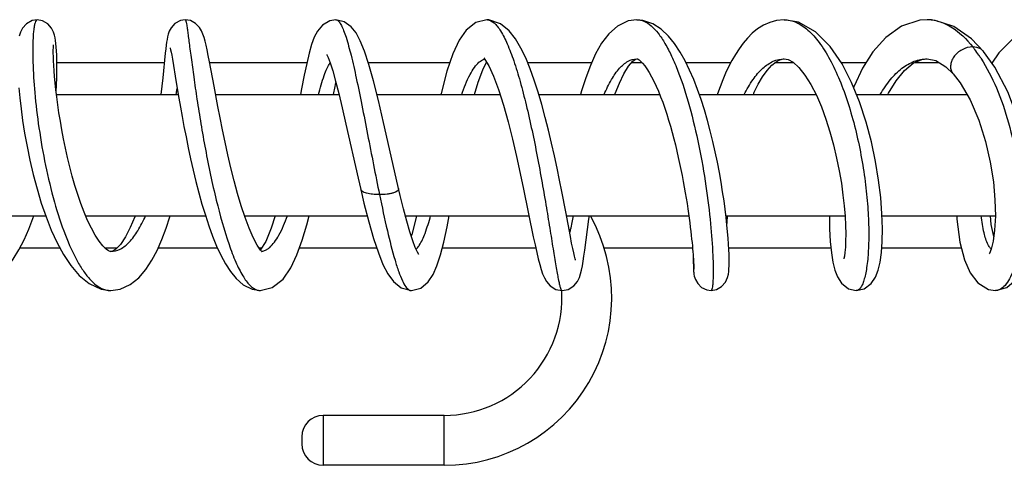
# Model space of a CAD drawing. Header units: millimetres. Extents: x 2 to 1215, y -1359 to 685.
# Tile 13 of 25: x 929 to 1067, y -863 to -800. Entities that reach past the tile are written whole.
import ezdxf

# ---------------------------------------------------------------- set-up
doc = ezdxf.new("R2010")
doc.units = ezdxf.units.MM
doc.header["$LTSCALE"] = 30.734
doc.layers.get('0').update_dxf_attribs({"linetype": 'CONTINUOUS'})

msp = doc.modelspace()

# ---------------------------------------------------------------- linework, layer by layer
at = {"color": 7, "linetype": 'CONTINUOUS'}
for p, q in [((931.09, -800.1), (931.09, -800.1)), ((951.88, -800.1), (951.88, -800.1)), ((972.99, -800.1), (972.99, -800.1)), ((994.19, -800.1), (994.19, -800.1)), ((1015.25, -800.1), (1015.25, -800.1)), ((1035.92, -800.1), (1035.93, -800.1)), ((1055.98, -800.1), (1056, -800.1)), ((949.14, -804.18), (949.07, -804.77)), ((1015.25, -805.6), (1015.25, -805.6)), ((1035.93, -805.6), (1035.93, -805.6)), ((1055.99, -805.6), (1055.99, -805.6)), ((1063.91, -804.57), (1063.91, -804.56)), ((933.85, -806.1), (948.94, -806.1)), ((950.06, -805.65), (950.6, -808.9)), ((955.29, -806.1), (968.94, -806.1)), ((977.55, -806.1), (989.02, -806.1)), ((999.92, -806.1), (1008.91, -806.1)), ((1014.54, -806.1), (1015.97, -806.1)), ((1022.13, -806.1), (1028.44, -806.1)), ((1034.65, -806.1), (1037.22, -806.1)), ((1043.91, -806.1), (1047.45, -806.1)), ((1054.28, -806.1), (1057.64, -806.1)), ((1065.01, -806.1), (1065.16, -806.1)), ((1059.64, -807.69), (1059.65, -807.7)), ((950.6, -808.9), (950.97, -811.11)), ((933.8, -810.6), (950.88, -810.6)), ((956.13, -810.6), (973.46, -810.6)), ((978.77, -810.6), (996.06, -810.6)), ((1001.49, -810.6), (1018.46, -810.6)), ((1024.02, -810.6), (1040.39, -810.6)), ((1046.08, -810.6), (1061.58, -810.6)), ((974.42, -814.74), (976.12, -822.31)), ((976.12, -822.31), (976.5, -823.92)), ((999.34, -823.85), (1000.71, -830.54)), ((916.11, -827.6), (932.28, -827.6)), ((937.89, -827.6), (954.72, -827.6)), ((960.18, -827.6), (977.42, -827.6)), ((982.76, -827.6), (1000.1, -827.6)), ((1005.37, -827.6), (1022.54, -827.6)), ((1008.52, -828.08), (1008.59, -827.6)), ((1027.75, -827.6), (1044.46, -827.6)), ((1049.66, -827.6), (1065.56, -827.6)), ((962.44, -832.43), (961.94, -831.71)), ((928.67, -832.1), (934.27, -832.1)), ((940.56, -832.1), (942.3, -832.1)), ((941.42, -832.6), (941.43, -832.6)), ((948.08, -832.1), (956.38, -832.1)), ((962.21, -832.1), (962.67, -832.1)), ((962.67, -832.67), (962.44, -832.43)), ((967.9, -832.1), (978.74, -832.1)), ((987.94, -832.1), (1001.05, -832.1)), ((1010.66, -832.1), (1023.06, -832.1)), ((1028.15, -832.1), (1042.48, -832.1)), ((1049.62, -832.1), (1060.78, -832.1)), ((941.42, -838.1), (941.42, -838.1)), ((962.4, -838.1), (962.41, -838.1)), ((983.6, -838.1), (983.6, -838.1)), ((1004.76, -838.1), (1004.76, -838.1)), ((1046.05, -838.1), (1046.05, -838.1)), ((1065.59, -838.1), (1065.57, -838.1)), ((988.23, -855.6), (971.23, -855.6)), ((971.23, -855.6), (971.23, -862.6)), ((988.23, -862.6), (988.23, -855.6)), ((968.23, -858.6), (968.23, -859.6)), ((988.23, -862.6), (971.23, -862.6))]:
    msp.add_line(p, q, dxfattribs=at)
for points in [[(931.09, -800.1), (930.38, -800.22), (929.6, -800.67), (929.04, -801.29), (928.74, -801.87), (928.57, -802.39)], [(933.8, -804.48), (933.76, -803.93), (933.72, -803.44), (933.66, -803.02), (933.6, -802.63), (933.52, -802.25), (933.39, -801.83), (933.12, -801.28), (932.59, -800.68), (931.85, -800.24), (931.09, -800.1)], [(951.88, -800.1), (951.2, -800.21), (950.41, -800.65), (949.89, -801.22), (949.62, -801.72), (949.47, -802.15), (949.38, -802.52), (949.31, -802.88), (949.25, -803.26), (949.19, -803.68), (949.14, -804.18)], [(955.27, -806.01), (955.1, -805.11), (954.94, -804.34), (954.79, -803.67), (954.66, -803.09), (954.52, -802.59), (954.36, -802.13), (954.16, -801.68), (953.85, -801.17), (953.32, -800.63), (952.59, -800.23), (951.88, -800.1)], [(972.99, -800.1), (972.15, -800.25), (971.13, -800.87), (970.44, -801.69), (969.98, -802.57), (969.6, -803.58), (969.26, -804.78), (968.91, -806.22), (968.56, -807.9), (968.19, -809.81), (968.05, -810.6)], [(979.71, -814.53), (978.98, -811.43), (978.29, -808.69), (977.64, -806.38), (977.03, -804.52), (976.44, -803.06), (975.84, -801.96), (975.15, -801.09), (974.17, -800.38), (972.99, -800.1)], [(994.19, -800.1), (992.63, -800.5), (991.3, -801.55), (990.31, -802.98), (989.44, -804.87), (988.6, -807.34), (987.79, -810.43), (987.75, -810.6)], [(1004.71, -824.18), (1004.39, -822.59), (1004.05, -820.92), (1003.68, -819.19), (1003.28, -817.41), (1002.85, -815.61), (1002.4, -813.81), (1001.91, -812.01), (1001.4, -810.26), (1000.85, -808.58), (1000.27, -806.97), (999.65, -805.46), (998.98, -804.07), (998.23, -802.8), (997.31, -801.65), (996.1, -800.66), (994.49, -800.11), (994.19, -800.1)], [(1015.25, -800.1), (1014.03, -800.28), (1012.53, -801.01), (1011.31, -802.1), (1010.31, -803.41), (1009.46, -804.89), (1008.73, -806.51), (1008.07, -808.25), (1007.47, -810.09), (1007.33, -810.6)], [(1025.66, -838.1), (1026.41, -837.96), (1027.15, -837.52), (1027.69, -836.9), (1027.97, -836.28), (1028.1, -835.79), (1028.15, -835.4), (1028.18, -835.03), (1028.2, -834.62), (1028.21, -834.16), (1028.2, -833.62), (1028.19, -833.01), (1028.16, -832.34), (1028.12, -831.59), (1028.06, -830.76), (1027.99, -829.86), (1027.89, -828.87), (1027.78, -827.82), (1027.64, -826.69), (1027.48, -825.49), (1027.29, -824.22), (1027.08, -822.9), (1026.83, -821.52), (1026.56, -820.1), (1026.26, -818.65), (1025.92, -817.17), (1025.56, -815.69), (1025.16, -814.22), (1024.73, -812.75), (1024.27, -811.31), (1023.77, -809.9), (1023.24, -808.51), (1022.65, -807.17), (1022.02, -805.87), (1021.32, -804.63), (1020.54, -803.46), (1019.67, -802.39), (1018.66, -801.44), (1017.47, -800.66), (1016.11, -800.19), (1015.25, -800.1)], [(1035.92, -800.1), (1034.87, -800.2), (1033.9, -800.47), (1033, -800.88), (1032.19, -801.4), (1031.44, -802), (1030.77, -802.67), (1030.15, -803.4), (1029.59, -804.17), (1029.07, -804.98), (1028.58, -805.82), (1028.13, -806.7), (1027.71, -807.61), (1027.31, -808.55), (1026.94, -809.51), (1026.59, -810.51), (1026.56, -810.6)], [(1046.05, -838.1), (1047.14, -837.84), (1048.13, -837.09), (1048.73, -836.19), (1049.11, -835.22), (1049.38, -834.1), (1049.57, -832.76), (1049.68, -831.19), (1049.71, -829.38), (1049.65, -827.33), (1049.47, -825.06), (1049.18, -822.6), (1048.74, -819.98), (1048.16, -817.25), (1047.42, -814.45), (1046.5, -811.64), (1045.39, -808.9), (1044.04, -806.29), (1042.37, -803.85), (1040.33, -801.8), (1037.92, -800.45), (1035.93, -800.1)], [(1056, -800.1), (1054.97, -800.17), (1052.38, -801.02), (1050.17, -802.61), (1048.39, -804.62), (1046.94, -806.9), (1045.73, -809.41), (1045.66, -809.58)], [(1063.91, -804.57), (1062.23, -802.8), (1059.74, -801.05), (1057.12, -800.19), (1055.98, -800.1)], [(1074.46, -800.1), (1074.1, -800.11), (1071.21, -800.72), (1068.48, -802.3), (1066.05, -804.74), (1065.09, -806.21)], [(941.43, -832.6), (941.32, -832.59), (941.1, -832.52), (940.76, -832.29), (940.3, -831.84), (939.77, -831.17), (939.22, -830.33), (938.69, -829.35), (938.17, -828.27), (937.68, -827.11), (937.22, -825.89), (936.79, -824.63), (936.39, -823.35), (936.01, -822.04), (935.67, -820.72), (935.35, -819.41), (935.06, -818.1), (934.79, -816.81), (934.55, -815.55), (934.34, -814.33), (934.15, -813.15), (933.99, -812.02), (933.84, -810.94), (933.72, -809.92), (933.62, -808.97), (933.54, -808.08), (933.47, -807.27), (933.42, -806.53), (933.39, -805.86), (933.36, -805.28), (933.35, -804.77), (933.35, -804.35), (933.36, -804.01), (933.37, -803.77), (933.38, -803.62), (933.38, -803.61)], [(949.76, -804.06), (949.76, -804.06), (949.77, -804.11), (949.82, -804.31), (949.88, -804.64), (949.97, -805.09), (950.06, -805.65)], [(933.76, -810.23), (933.81, -809.24), (933.84, -808.27), (933.85, -807.36), (933.85, -806.53), (933.85, -805.78), (933.83, -805.09), (933.8, -804.48)], [(949.07, -804.77), (948.71, -808.26), (948.59, -809.41), (948.45, -810.6)], [(971.72, -805), (971.73, -805.02), (971.92, -805.4), (972.21, -806.14), (972.57, -807.25), (972.97, -808.7), (973.42, -810.45), (973.9, -812.48), (974.42, -814.74)], [(993.77, -805.47), (993.93, -805.67), (994.48, -806.57)], [(1012.18, -810.6), (1012.22, -810.46), (1012.8, -809), (1013.43, -807.7), (1014.08, -806.64), (1014.68, -805.93), (1015.08, -805.64), (1015.25, -805.6)], [(1015.25, -805.6), (1015.34, -805.61), (1015.43, -805.64), (1015.57, -805.73), (1015.78, -805.9), (1016.05, -806.18), (1016.35, -806.55), (1016.67, -807), (1017, -807.52), (1017.32, -808.1), (1017.65, -808.74), (1017.96, -809.42), (1018.28, -810.14), (1018.58, -810.9), (1018.88, -811.68), (1019.16, -812.5), (1019.44, -813.33), (1019.7, -814.18), (1019.96, -815.05), (1020.2, -815.92), (1020.43, -816.8), (1020.66, -817.67), (1020.87, -818.55), (1021.07, -819.42), (1021.25, -820.28), (1021.43, -821.13), (1021.6, -821.97), (1021.76, -822.79), (1021.9, -823.6), (1022.04, -824.38), (1022.17, -825.15), (1022.29, -825.89), (1022.4, -826.61), (1022.5, -827.3), (1022.59, -827.96), (1022.67, -828.6), (1022.75, -829.21), (1022.82, -829.79), (1022.88, -830.34), (1022.94, -830.86), (1022.99, -831.35), (1023.04, -831.81), (1023.08, -832.24), (1023.11, -832.64), (1023.14, -833.01), (1023.16, -833.35), (1023.19, -833.66), (1023.2, -833.94), (1023.22, -834.19), (1023.23, -834.41), (1023.24, -834.61), (1023.24, -834.77), (1023.25, -834.91), (1023.25, -835.02), (1023.25, -835.1), (1023.25, -835.11)], [(1031.6, -810.6), (1031.73, -810.27), (1032.29, -809.15), (1032.89, -808.11), (1033.52, -807.21), (1034.17, -806.49), (1034.78, -805.99), (1035.33, -805.71), (1035.83, -805.6), (1035.93, -805.6)], [(1035.93, -805.6), (1036.48, -805.69), (1037.18, -806.06), (1037.99, -806.8), (1038.84, -807.87), (1039.67, -809.19), (1040.44, -810.69), (1041.14, -812.31), (1041.78, -814.04), (1042.35, -815.84), (1042.86, -817.67), (1043.29, -819.5), (1043.65, -821.3), (1043.95, -823.04), (1044.18, -824.69), (1044.35, -826.23), (1044.47, -827.66), (1044.54, -828.97), (1044.56, -830.13), (1044.55, -831.15), (1044.52, -832.02), (1044.45, -832.73), (1044.38, -833.27), (1044.31, -833.61), (1044.3, -833.64)], [(1050.48, -810.6), (1050.57, -810.41), (1051.62, -808.67), (1052.79, -807.22), (1054.02, -806.21), (1055.24, -805.69), (1055.99, -805.6)], [(1055.99, -805.6), (1057.19, -805.83), (1058.62, -806.69), (1059.64, -807.69)], [(1065.57, -838.1), (1067.15, -837.68), (1068.58, -836.44), (1069.58, -834.69), (1070.27, -832.4), (1070.69, -829.5), (1070.79, -826.06), (1070.52, -822.2), (1069.84, -818.13), (1068.77, -814.07), (1067.32, -810.23), (1065.48, -806.76), (1063.91, -804.56)], [(956.44, -812.28), (955.91, -809.42), (955.27, -806.01)], [(992.47, -810.6), (992.99, -808.85), (993.64, -807.11), (994.17, -806.06)], [(994.48, -806.57), (995.15, -808.03), (995.84, -809.9), (996.52, -812.07), (997.17, -814.42), (997.78, -816.86), (998.35, -819.3), (998.87, -821.65), (999.34, -823.85)], [(1059.65, -807.7), (1060.63, -808.97), (1062.02, -811.36), (1063.23, -814.18), (1064.18, -817.17), (1064.85, -820.09), (1065.29, -822.84), (1065.51, -825.37), (1065.56, -827.64), (1065.46, -829.6), (1065.25, -831.17), (1064.97, -832.28), (1064.73, -832.89), (1064.69, -832.95)], [(928.51, -809.66), (928.64, -811.05), (928.82, -812.58), (929.05, -814.24), (929.33, -816.01), (929.67, -817.88), (930.07, -819.82), (930.54, -821.82), (931.07, -823.83), (931.67, -825.82), (932.34, -827.76), (933.07, -829.63), (933.88, -831.39), (934.78, -833.05), (935.8, -834.58), (936.98, -835.96), (938.39, -837.12), (940.09, -837.91), (941.42, -838.1)], [(972.66, -810.6), (972.89, -809.47), (973.02, -808.9)], [(950.97, -811.11), (951.19, -812.36), (951.43, -813.69), (951.69, -815.09), (951.98, -816.55), (952.29, -818.06), (952.62, -819.62), (952.98, -821.2), (953.37, -822.79), (953.78, -824.38), (954.22, -825.96), (954.69, -827.5), (955.18, -829.01), (955.7, -830.47), (956.26, -831.85), (956.86, -833.14), (957.5, -834.34), (958.21, -835.43), (959.03, -836.42), (960.02, -837.28), (961.25, -837.91), (962.41, -838.1)], [(961.94, -831.71), (961.38, -830.64), (960.82, -829.33), (960.26, -827.84), (959.73, -826.21), (959.22, -824.48), (958.73, -822.69), (958.28, -820.87), (957.85, -819.06), (957.46, -817.27), (957.09, -815.53), (956.75, -813.86), (956.44, -812.28)], [(981.81, -823.78), (981.24, -821.31), (979.71, -814.53)], [(976.5, -823.92), (976.95, -825.81), (977.64, -828.47), (978.31, -830.8), (978.97, -832.78), (979.62, -834.43), (980.3, -835.75), (981.08, -836.83), (982.17, -837.71), (983.6, -838.1)], [(984.65, -833.05), (984.63, -833.03), (984.45, -832.71), (984.15, -832.06), (983.8, -831.11), (983.4, -829.87), (982.96, -828.37), (982.51, -826.65), (982.05, -824.78), (981.81, -823.78)], [(1005.92, -830.52), (1005.26, -827.06), (1004.71, -824.18)], [(920.89, -838.1), (922.02, -837.99), (923.39, -837.57), (924.65, -836.88), (925.79, -835.97), (926.81, -834.9), (927.72, -833.69), (928.53, -832.37), (929.26, -830.97), (929.91, -829.5), (930.49, -827.99), (930.62, -827.6)], [(941.42, -838.1), (942.75, -837.91), (944.16, -837.26), (945.35, -836.3), (946.34, -835.14), (947.19, -833.85), (947.93, -832.45), (948.59, -830.94), (949.18, -829.36), (949.7, -827.75), (949.74, -827.6)], [(944.85, -827.6), (944.79, -827.76), (944.16, -829.25), (943.47, -830.57), (942.76, -831.61), (942.13, -832.28), (941.7, -832.55), (941.42, -832.6)], [(962.4, -838.1), (964.08, -837.68), (965.59, -836.48), (966.68, -834.91), (967.55, -833.06), (968.28, -831.02), (968.93, -828.85), (969.24, -827.6)], [(964.5, -827.6), (963.94, -829.34), (963.17, -831.2), (962.4, -832.44)], [(984.31, -827.6), (984.13, -828.41), (983.67, -830.22), (983.59, -830.47)], [(983.6, -838.1), (984.93, -837.75), (985.98, -836.88), (986.67, -835.84), (987.2, -834.61), (987.68, -833.1), (988.15, -831.28), (988.63, -829.13), (988.93, -827.6)], [(1027.9, -828.93), (1027.92, -828.49), (1027.98, -827.6)], [(1042.27, -827.6), (1042.29, -829.43), (1042.39, -831.23), (1042.55, -832.8), (1042.77, -834.12)], [(1060.14, -827.6), (1060.15, -828.06), (1060.57, -831.29), (1061.21, -833.76), (1062.01, -835.59), (1063.09, -837.02), (1064.62, -837.95), (1065.59, -838.1)], [(1065.34, -830.52), (1064.99, -828.83), (1064.89, -827.6)], [(1004.76, -838.1), (1005.63, -837.92), (1006.4, -837.42), (1006.9, -836.8), (1007.18, -836.25), (1007.35, -835.74), (1007.48, -835.21), (1007.6, -834.63), (1007.71, -833.99), (1007.83, -833.26), (1007.94, -832.43), (1008.52, -828.08)], [(1000.71, -830.54), (1000.96, -831.7), (1001.19, -832.74), (1001.41, -833.65), (1001.62, -834.44), (1001.82, -835.13), (1002.03, -835.74), (1002.28, -836.3), (1002.59, -836.84), (1003.1, -837.42), (1003.88, -837.92), (1004.76, -838.1)], [(1006.66, -833.81), (1006.66, -833.8), (1006.6, -833.62), (1006.51, -833.28), (1006.39, -832.8), (1006.26, -832.18), (1006.1, -831.42), (1005.92, -830.52)], [(1023.17, -833.36), (1023.17, -833.48), (1023.17, -833.86)], [(1023.17, -833.86), (1023.17, -834.21), (1023.18, -834.51), (1023.18, -834.78), (1023.19, -835.02), (1023.2, -835.23), (1023.22, -835.41), (1023.23, -835.58), (1023.26, -835.78), (1023.31, -836.07), (1023.46, -836.54), (1023.79, -837.12), (1024.33, -837.65), (1025.06, -838.01), (1025.66, -838.1)], [(1042.77, -834.12), (1043.05, -835.22), (1043.41, -836.15), (1043.96, -837.04), (1044.94, -837.83), (1046.05, -838.1)]]:
    msp.add_lwpolyline(points, dxfattribs=at)
for centre, radius, start, end in [((994.19, -801.23), 1.13, 85.1518, 90.052), ((1055.98, -805.7), 5.6, 81.4846, 89.8431), ((1055.93, -806.04), 5.94, 75.4633, 81.4779), ((1048.84, -814.75), 17.35, 37.0983, 38.6597), ((1047.3, -815.9), 19.27, 34.1584, 37.0741), ((1045.63, -817.05), 21.3, 32.8209, 34.1841), ((1062.71, -805.55), 1.55, 39.6296, 47.3166), ((974.55, -807.83), 2.9, 144.1735, 145.3724), ((988.23, -839.1), 23.5, 270, 29.2991), ((988.23, -839.1), 16.5, 43.917, 44.1933), ((1066.21, -831.12), 1.71, 221.2151, 223.5189), ((988.23, -839.1), 16.5, 270, 3.5209), ((971.23, -858.6), 3, 90, 179.9993), ((971.23, -859.6), 3, 180.0007, 270)]:
    msp.add_arc(centre, radius, start, end, dxfattribs=at)
for points, knots in [([(931.08, -800.1), (931.01, -800.11), (930.89, -800.26), (930.78, -800.57), (930.66, -801.07), (930.53, -802.08), (930.45, -803.76), (930.46, -805.21), (930.49, -806.04)], [0, 0, 0, 0, 0.030534, 0.085486, 0.168885, 0.281344, 0.589703, 1, 1, 1, 1]), ([(951.88, -800.1), (951.89, -800.1), (951.92, -800.13), (951.96, -800.24), (952.01, -800.5), (952.09, -800.93), (952.17, -801.52), (952.27, -802.28), (952.39, -803.18), (952.53, -804.24), (952.75, -805.9), (953.07, -808.26), (953.52, -811.36), (954.06, -814.75), (954.69, -818.29), (955.4, -821.87), (956.42, -826.34), (957.54, -830.44), (958.87, -833.97), (959.83, -835.92), (960.79, -837.3), (961.58, -837.91), (961.96, -838.03)], [0, 0, 0, 0, 0.000885, 0.002678, 0.009376, 0.020289, 0.035387, 0.054548, 0.077569, 0.104243, 0.134362, 0.203833, 0.283452, 0.370466, 0.46178, 0.554226, 0.644606, 0.807014, 0.873808, 0.928425, 0.970006, 1, 1, 1, 1]), ([(973.16, -800.14), (973.28, -800.19), (973.52, -800.44), (973.82, -800.95), (974.14, -801.68), (974.61, -803.07), (975.21, -805.3), (975.92, -808.47), (976.68, -812.18), (977.47, -816.23), (978.28, -820.42), (978.84, -823.24), (979.13, -824.64)], [0, 0, 0, 0, 0.015693, 0.038786, 0.070164, 0.109813, 0.212615, 0.342862, 0.49441, 0.659893, 0.831215, 1, 1, 1, 1]), ([(994.29, -800.1), (994.63, -800.13), (995.15, -800.44), (995.71, -801.05), (996.37, -802.01), (997.16, -803.63), (998.05, -806.01), (998.92, -808.88), (1000.06, -813.34), (1001.06, -818.08), (1001.95, -822.91), (1002.54, -826.39), (1003.07, -829.6), (1003.52, -832.42), (1003.85, -834.46), (1004.09, -835.82), (1004.24, -836.61), (1004.38, -837.23), (1004.51, -837.69), (1004.6, -837.96), (1004.71, -838.1), (1004.76, -838.1)], [0, 0, 0, 0, 0.025261, 0.041964, 0.06204, 0.112598, 0.176543, 0.252088, 0.336755, 0.521314, 0.614571, 0.703928, 0.786116, 0.858101, 0.91724, 0.941309, 0.961371, 0.977289, 0.988976, 0.996408, 1, 1, 1, 1]), ([(1015.25, -800.1), (1015.59, -800.1), (1016.33, -800.28), (1017.34, -800.97), (1018.32, -802.05), (1019.27, -803.5), (1020.19, -805.29), (1021.42, -808.21), (1022.74, -812.4), (1024.01, -817.8), (1024.97, -823.31), (1025.61, -828.44), (1025.85, -831.68), (1025.91, -833.15)], [0, 0, 0, 0, 0.02822, 0.061037, 0.100995, 0.148933, 0.204828, 0.268059, 0.412086, 0.57031, 0.729836, 0.877247, 1, 1, 1, 1]), ([(1035.93, -800.1), (1036.5, -800.1), (1037.73, -800.4), (1039.41, -801.57), (1040.98, -803.38), (1042.45, -805.76), (1043.78, -808.63), (1045.38, -813.07), (1046.54, -817.86), (1047.31, -822.74), (1047.67, -826.26), (1047.82, -829.51), (1047.77, -832.36), (1047.59, -834.43), (1047.34, -835.8), (1047.14, -836.6), (1046.91, -837.24), (1046.66, -837.71), (1046.38, -838.01), (1046.15, -838.1), (1046.05, -838.1)], [0, 0, 0, 0, 0.040109, 0.086469, 0.142171, 0.207866, 0.282669, 0.364743, 0.540542, 0.628569, 0.712639, 0.789831, 0.857472, 0.913305, 0.936224, 0.955623, 0.971428, 0.983714, 0.992879, 1, 1, 1, 1]), ([(1058.25, -800.56), (1058.62, -800.71), (1060.22, -801.53), (1061.53, -802.83), (1062.39, -803.91)], [0, 0, 0, 0, 0.224517, 1, 1, 1, 1]), ([(1062.39, -803.91), (1061.88, -803.91), (1060.85, -804.22), (1059.84, -805.05), (1059.39, -805.92), (1059.24, -806.56), (1059.31, -807.19), (1059.51, -807.55), (1059.64, -807.69)], [0, 0, 0, 0, 0.274575, 0.547429, 0.672203, 0.787572, 0.895221, 1, 1, 1, 1]), ([(1063.76, -804.41), (1063.68, -804.33), (1063.28, -804.04), (1062.77, -803.91), (1062.39, -803.91)], [0, 0, 0, 0, 0.23345, 1, 1, 1, 1]), ([(1010.66, -810.6), (1010.96, -809.88), (1011.59, -808.59), (1012.68, -806.97), (1013.88, -805.89), (1014.82, -805.6), (1015.25, -805.6)], [0, 0, 0, 0, 0.330238, 0.603189, 0.820074, 1, 1, 1, 1]), ([(1030.31, -810.6), (1030.68, -809.87), (1031.44, -808.55), (1032.79, -806.93), (1034.29, -805.86), (1035.41, -805.6), (1035.93, -805.6)], [0, 0, 0, 0, 0.311093, 0.5773, 0.801522, 1, 1, 1, 1]), ([(1049.41, -810.6), (1049.84, -809.86), (1050.73, -808.52), (1052.33, -806.9), (1054.1, -805.85), (1055.38, -805.6), (1055.99, -805.6)], [0, 0, 0, 0, 0.296006, 0.557404, 0.787765, 1, 1, 1, 1]), ([(1063.53, -805.51), (1064.38, -806.82), (1065.88, -809.78), (1067.53, -814.61), (1068.64, -819.76), (1069.19, -824.85), (1069.19, -829.5), (1068.75, -832.92), (1068.13, -835.15), (1067.61, -836.4), (1067.01, -837.34), (1066.51, -837.78), (1066.26, -837.92)], [0, 0, 0, 0, 0.138067, 0.290106, 0.447547, 0.600637, 0.739567, 0.855593, 0.903017, 0.942663, 0.974669, 1, 1, 1, 1]), ([(930.49, -806.04), (930.53, -807.47), (930.73, -810.56), (931.31, -815.4), (932.21, -820.53), (933.41, -825.56), (934.88, -830.11), (936.35, -833.41), (937.66, -835.52), (938.84, -836.96), (939.93, -837.78), (940.68, -837.99)], [0, 0, 0, 0, 0.124242, 0.26869, 0.422894, 0.575913, 0.717186, 0.837731, 0.888308, 0.931928, 1, 1, 1, 1]), ([(970.57, -810.6), (970.81, -809.69), (971.15, -808.44), (971.72, -806.98), (972.02, -806.41), (972.17, -806.19)], [0, 0, 0, 0, 0.597331, 0.824278, 1, 1, 1, 1]), ([(990.67, -810.6), (991, -809.64), (991.51, -808.32), (992.38, -806.83), (992.85, -806.28), (993.09, -806.07)], [0, 0, 0, 0, 0.588575, 0.816681, 1, 1, 1, 1]), ([(993.09, -806.07), (993.15, -806.02), (993.4, -805.82), (993.68, -805.68), (993.9, -805.63)], [0, 0, 0, 0, 0.274878, 1, 1, 1, 1]), ([(950.6, -810.6), (950.61, -810.53), (950.66, -810.25), (950.7, -809.97), (950.74, -809.76)], [0, 0, 0, 0, 0.256871, 1, 1, 1, 1]), ([(979.13, -824.64), (978.81, -824.64), (978.2, -824.61), (977.48, -824.48), (977.01, -824.34), (976.71, -824.2), (976.52, -824.04), (976.5, -823.92)], [0, 0, 0, 0, 0.344921, 0.645658, 0.768953, 0.868729, 1, 1, 1, 1]), ([(981.81, -823.78), (981.88, -824.08), (981.24, -824.37), (980.69, -824.5), (980.01, -824.61), (979.49, -824.64), (979.13, -824.64)], [0, 0, 0, 0, 0.313803, 0.461729, 0.629243, 1, 1, 1, 1]), ([(979.13, -824.64), (979.48, -826.33), (980.14, -829.42), (981.04, -833.03), (981.77, -835.35), (982.27, -836.61), (982.74, -837.49), (983.12, -837.92), (983.32, -838.02)], [0, 0, 0, 0, 0.365841, 0.66795, 0.787399, 0.88268, 0.952998, 1, 1, 1, 1]), ([(941.43, -832.6), (941.88, -832.6), (942.87, -832.32), (944.15, -831.24), (945.32, -829.62), (945.98, -828.32), (946.3, -827.6)], [0, 0, 0, 0, 0.185372, 0.40431, 0.675154, 1, 1, 1, 1]), ([(963.72, -832.04), (963.97, -831.83), (964.44, -831.28), (965.35, -829.82), (965.88, -828.53), (966.22, -827.6)], [0, 0, 0, 0, 0.189943, 0.420086, 1, 1, 1, 1]), ([(984.71, -831.75), (985.05, -831.23), (985.64, -829.85), (986.08, -828.43), (986.31, -827.6)], [0, 0, 0, 0, 0.419213, 1, 1, 1, 1]), ([(1005.83, -830.06), (1005.88, -829.88), (1006.06, -829.06), (1006.22, -828.24), (1006.34, -827.6)], [0, 0, 0, 0, 0.223459, 1, 1, 1, 1]), ([(1064.55, -831.67), (1064.28, -831.14), (1063.87, -829.79), (1063.66, -828.41), (1063.59, -827.6)], [0, 0, 0, 0, 0.42182, 1, 1, 1, 1]), ([(984.26, -832.3), (984.3, -832.27), (984.47, -832.1), (984.61, -831.91), (984.71, -831.75)], [0, 0, 0, 0, 0.223175, 1, 1, 1, 1]), ([(1064.92, -832.24), (1064.89, -832.2), (1064.75, -832.02), (1064.63, -831.83), (1064.55, -831.67)], [0, 0, 0, 0, 0.222509, 1, 1, 1, 1]), ([(962.59, -832.59), (962.64, -832.58), (962.87, -832.54), (963.09, -832.46), (963.24, -832.38)], [0, 0, 0, 0, 0.241675, 1, 1, 1, 1]), ([(963.24, -832.38), (963.28, -832.35), (963.45, -832.26), (963.61, -832.14), (963.72, -832.04)], [0, 0, 0, 0, 0.237816, 1, 1, 1, 1]), ([(1025.91, -833.15), (1025.94, -833.85), (1025.97, -834.84), (1025.96, -836.06), (1025.93, -836.77), (1025.89, -837.32), (1025.83, -837.73), (1025.77, -837.97), (1025.69, -838.1), (1025.66, -838.1)], [0, 0, 0, 0, 0.421132, 0.591417, 0.732783, 0.844449, 0.92582, 0.976712, 1, 1, 1, 1]), ([(983.32, -838.02), (983.34, -838.04), (983.43, -838.08), (983.53, -838.1), (983.6, -838.1)], [0, 0, 0, 0, 0.266621, 1, 1, 1, 1]), ([(1066.26, -837.92), (1066.21, -837.95), (1066, -838.04), (1065.76, -838.1), (1065.59, -838.1)], [0, 0, 0, 0, 0.261403, 1, 1, 1, 1])]:
    msp.add_open_spline(points, degree=3, knots=knots, dxfattribs=at)
for points in [[(972.99, -800.1), (973.05, -800.1), (973.11, -800.11), (973.16, -800.14)], [(1057.42, -800.29), (1057.7, -800.36), (1057.98, -800.45), (1058.25, -800.56)], [(940.68, -837.99), (940.92, -838.06), (941.17, -838.1), (941.42, -838.1)], [(961.96, -838.03), (962.1, -838.07), (962.25, -838.1), (962.4, -838.1)]]:
    msp.add_open_spline(points, degree=3, dxfattribs=at)

doc.saveas('drawing.dxf')
